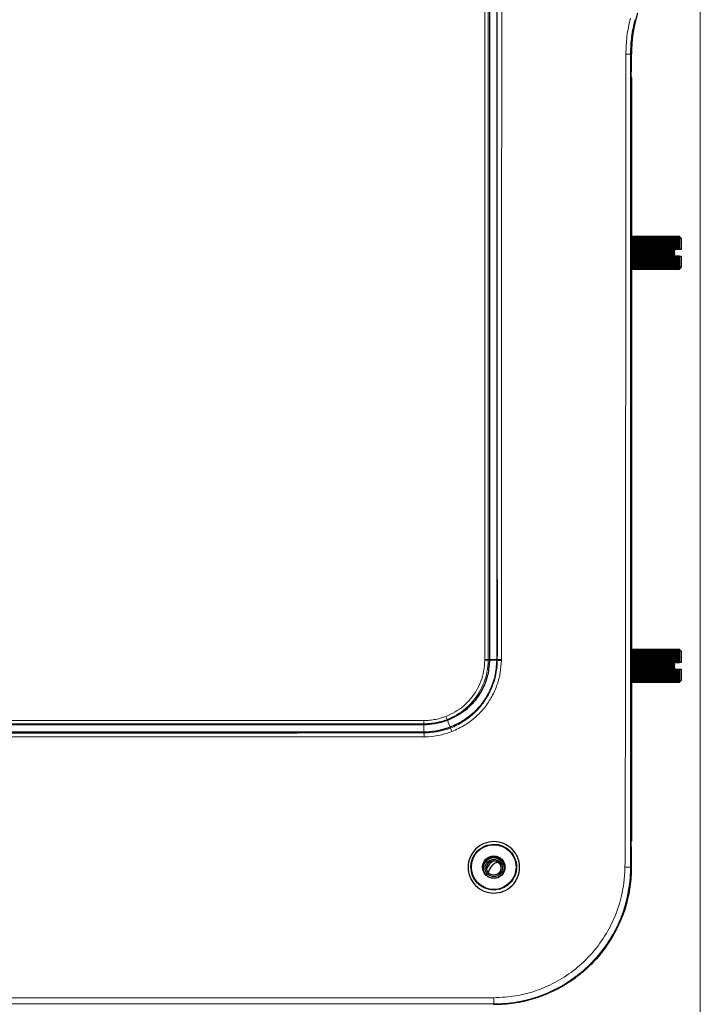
# Model space of a CAD drawing. Header units: millimetres. Extents: x 0 to 1118, y 0 to 864.
# Tile 54 of 117: x 266 to 305, y 611 to 668. Entities that reach past the tile are written whole.
import ezdxf

# ---------------------------------------------------------------- set-up
doc = ezdxf.new("R2010")
doc.units = ezdxf.units.MM
doc.styles.add('SLDTEXTSTYLE0', font='TXT', dxfattribs={"width": 0.75})
doc.dimstyles.new('SLDDIMSTYLE0', dxfattribs={"dimtxt": 3.175, "dimasz": 3.302, "dimexe": 0, "dimexo": 0.0625, "dimgap": 0.79375, "dimtad": 0, "dimtih": 1, "dimtoh": 1, "dimdec": 1, "dimlfac": 5, "dimrnd": 1e-09, "dimzin": 4, "dimdsep": 46, "dimtxsty": 'SLDTEXTSTYLE0', "dimsah": 1, "dimcen": 0.09, "dimadec": 0, "dimazin": 1, "dimtfac": 1, "dimtdec": 1, "dimtofl": 0, "dimtmove": 0, "dimatfit": 3, "dimfxl": 1, "dimfrac": 2, "dimtolj": 1, "dimtzin": 12, "dimarcsym": 0})

# ---------------------------------------------------------------- blocks, each defined once
blk = doc.blocks.new('_D_15')
at = {"color": 7, "linetype": 'Continuous', "lineweight": 0}
for p, q in [((305.474, 691.135), (305.474, 581.8)), ((169.471, 617.635), (169.471, 581.8)), ((235.111, 587.495), (234.143, 587.495)), ((234.143, 587.495), (234.143, 582.455)), ((245.667, 587.495), (246.635, 587.495)), ((246.635, 587.495), (246.635, 582.455)), ((169.471, 584.975), (221.973, 584.975)), ((305.474, 584.975), (248.248, 584.975)), ((234.143, 582.455), (235.111, 582.455)), ((246.635, 582.455), (245.667, 582.455))]:
    blk.add_line(p, q, dxfattribs=at)
at = {"color": 7, "linetype": 'Continuous', "lineweight": 18}
for points in [[(169.471, 584.975), (172.773, 584.467), (172.773, 585.483)], [(305.474, 584.975), (302.172, 585.483), (302.172, 584.467)]]:
    blk.add_solid(points, dxfattribs=at)
at = {"color": 7, "linetype": 'Continuous', "lineweight": 18, "char_height": 3.175, "attachment_point": 1, "style": 'SLDTEXTSTYLE0'}
for s, insert in [('680.0', (222.619, 586.548)), ('26.77', (235.111, 586.548))]:
    blk.add_mtext(s, dxfattribs=dict(at, insert=insert))

msp = doc.modelspace()

# ---------------------------------------------------------------- linework, layer by layer
at = {"color": 7, "linetype": 'Continuous', "lineweight": 18}
for p, q in [((301.4165, 666.1541), (301.464, 666.1541)), ((301.464, 666.1543), (301.4674, 666.1543)), ((293.1428, 630.9295), (293.2214, 630.9416)), ((293.1433, 630.9687), (293.2219, 630.9815)), ((293.2214, 630.9416), (293.6462, 630.9338)), ((293.2219, 630.9815), (293.6467, 630.9776)), ((293.6462, 630.9338), (293.675, 630.925)), ((293.6467, 630.9776), (293.6755, 630.9691)), ((289.4101, 627.2358), (289.4105, 627.1735)), ((289.4105, 627.1735), (289.4129, 626.7482)), ((290.7553, 627.4861), (290.7829, 627.4286)), ((290.7829, 627.4286), (290.9352, 627.0315)), ((289.4129, 626.7482), (289.4131, 626.7001)), ((289.4131, 626.7001), (289.4131, 626.7001)), ((290.9352, 627.0315), (290.9484, 626.9859)), ((301.4172, 618.9049), (301.464, 618.9049)), ((301.464, 618.9037), (301.4674, 618.9037)), ((293.4674, 610.9547), (293.4674, 610.9084))]:
    msp.add_line(p, q, dxfattribs=at)
at = {"color": 7, "linetype": 'Continuous', "lineweight": 25}
for p, q in [((301.464, 618.9049), (301.464, 666.1541)), ((301.4674, 665.1172), (301.4674, 666.1543)), ((301.464, 665.1171), (301.4674, 665.1172)), ((301.464, 664.8067), (301.4674, 664.8032)), ((301.4674, 664.8032), (301.4674, 620.4067)), ((304.2674, 655.5541), (301.4674, 655.5541)), ((301.4674, 655.5524), (304.2674, 655.5524)), ((304.2674, 655.5435), (301.4674, 655.5435)), ((301.4674, 655.5384), (304.2674, 655.5384)), ((304.2674, 655.5205), (301.4674, 655.5205)), ((301.4674, 655.5122), (304.2674, 655.5122)), ((304.2674, 655.4857), (301.4674, 655.4857)), ((301.4674, 655.4741), (304.2674, 655.4741)), ((304.2674, 655.4394), (301.4674, 655.4394)), ((301.4674, 655.4247), (304.2674, 655.4247)), ((304.2674, 655.3822), (301.4674, 655.3822)), ((301.4674, 655.3647), (304.2674, 655.3647)), ((304.2674, 655.3148), (301.4674, 655.3148)), ((301.4674, 655.2947), (304.2674, 655.2947)), ((304.2674, 655.2382), (301.4674, 655.2382)), ((301.4674, 655.2157), (304.2674, 655.2157)), ((304.2674, 655.5524), (304.2674, 655.5541)), ((304.2674, 655.5384), (304.2674, 655.5435)), ((304.2674, 655.5122), (304.2674, 655.5205)), ((304.2674, 655.4741), (304.2674, 655.4857)), ((304.2674, 655.4247), (304.2674, 655.4394)), ((304.2674, 655.3647), (304.2674, 655.3822)), ((304.2674, 655.2947), (304.2674, 655.3148)), ((304.2674, 655.2157), (304.2674, 655.2382)), ((304.3674, 655.4549), (304.2871, 655.5353)), ((304.3674, 655.4549), (304.3674, 654.8049)), ((304.2674, 655.1534), (301.4674, 655.1534)), ((301.4674, 655.1288), (304.2674, 655.1288)), ((304.2674, 655.0614), (301.4674, 655.0614)), ((301.4674, 655.0351), (304.2674, 655.0351)), ((304.2674, 654.9634), (301.4674, 654.9634)), ((301.4674, 654.9357), (304.2674, 654.9357)), ((304.2674, 654.8608), (301.4674, 654.8608)), ((301.4674, 654.832), (304.2674, 654.832)), ((303.9674, 654.7549), (301.4674, 654.7549)), ((301.4674, 654.7254), (303.9674, 654.7254)), ((303.9674, 654.6469), (301.4674, 654.6469)), ((303.9674, 654.7549), (303.9674, 654.7949)), ((303.9674, 654.7549), (303.9674, 654.7254)), ((303.9674, 654.6469), (303.9674, 654.7254)), ((303.9674, 654.6469), (303.9674, 654.6172)), ((304.285, 654.8049), (303.9774, 654.8049)), ((304.2674, 655.1288), (304.2674, 655.1534)), ((304.2674, 655.0351), (304.2674, 655.0614)), ((304.2674, 654.9357), (304.2674, 654.9634)), ((304.2674, 654.832), (304.2674, 654.8608)), ((304.3674, 654.8049), (304.285, 654.8049)), ((301.4674, 654.6172), (303.9674, 654.6172)), ((303.9674, 654.5385), (301.4674, 654.5385)), ((301.4674, 654.5088), (303.9674, 654.5088)), ((303.9674, 654.4309), (301.4674, 654.4309)), ((301.4674, 654.4017), (304.2674, 654.4017)), ((304.2674, 654.3256), (301.4674, 654.3256)), ((301.4674, 654.2973), (304.2674, 654.2973)), ((304.2674, 654.2239), (301.4674, 654.2239)), ((301.4674, 654.1968), (304.2674, 654.1968)), ((304.2674, 654.1272), (301.4674, 654.1272)), ((301.4674, 654.1017), (304.2674, 654.1017)), ((303.9674, 654.5385), (303.9674, 654.6172)), ((303.9674, 654.5385), (303.9674, 654.5088)), ((303.9674, 654.4309), (303.9674, 654.5088)), ((303.9674, 654.4309), (303.9674, 654.4149)), ((304.2674, 654.4049), (303.9774, 654.4049)), ((304.2674, 654.4017), (304.2674, 654.4049)), ((304.2674, 654.4049), (304.3674, 654.4049)), ((304.2674, 654.2973), (304.2674, 654.3256)), ((304.2674, 654.1968), (304.2674, 654.2239)), ((304.2674, 654.1017), (304.2674, 654.1272)), ((304.3674, 654.4049), (304.3674, 653.7549)), ((304.2674, 654.0367), (301.4674, 654.0367)), ((301.4674, 654.0131), (304.2674, 654.0131)), ((304.2674, 653.9536), (301.4674, 653.9536)), ((301.4674, 653.9323), (304.2674, 653.9323)), ((304.2674, 653.879), (301.4674, 653.879)), ((301.4674, 653.8602), (304.2674, 653.8602)), ((304.2674, 653.8139), (301.4674, 653.8139)), ((301.4674, 653.7978), (304.2674, 653.7978)), ((304.2674, 653.7591), (301.4674, 653.7591)), ((301.4674, 653.746), (304.2674, 653.746)), ((304.2674, 653.7153), (301.4674, 653.7153)), ((301.4674, 653.7053), (304.2674, 653.7053)), ((304.2674, 653.6831), (301.4674, 653.6831)), ((301.4674, 653.6764), (304.2674, 653.6764)), ((304.2674, 653.663), (301.4674, 653.663)), ((301.4674, 653.6596), (304.2674, 653.6596)), ((304.2674, 653.6551), (301.4674, 653.6551)), ((304.2674, 654.0131), (304.2674, 654.0367)), ((304.2674, 653.9323), (304.2674, 653.9536)), ((304.2674, 653.8602), (304.2674, 653.879)), ((304.2674, 653.7978), (304.2674, 653.8139)), ((304.2674, 653.746), (304.2674, 653.7591)), ((304.2674, 653.6549), (304.3674, 653.7549)), ((304.2674, 653.7053), (304.2674, 653.7153)), ((304.2674, 653.6764), (304.2674, 653.6831)), ((304.2674, 653.6596), (304.2674, 653.663)), ((304.2674, 653.6551), (304.2674, 653.6549)), ((301.4674, 631.5548), (304.2674, 631.5548)), ((304.2674, 631.5503), (301.4674, 631.5503)), ((301.4674, 631.5469), (304.2674, 631.5469)), ((304.2674, 631.5335), (301.4674, 631.5335)), ((301.4674, 631.5268), (304.2674, 631.5268)), ((304.2674, 631.5046), (301.4674, 631.5046)), ((301.4674, 631.4946), (304.2674, 631.4946)), ((304.2674, 631.4639), (301.4674, 631.4639)), ((301.4674, 631.4508), (304.2674, 631.4508)), ((304.2674, 631.4121), (301.4674, 631.4121)), ((301.4674, 631.396), (304.2674, 631.396)), ((304.2674, 631.3497), (301.4674, 631.3497)), ((301.4674, 631.3309), (304.2674, 631.3309)), ((304.2674, 631.2776), (301.4674, 631.2776)), ((301.4674, 631.2563), (304.2674, 631.2563)), ((304.2674, 631.1968), (301.4674, 631.1968)), ((301.4674, 631.1732), (304.2674, 631.1732)), ((304.3674, 631.4549), (304.2674, 631.5549)), ((304.2674, 631.5548), (304.2674, 631.5549)), ((304.2674, 631.5469), (304.2674, 631.5503)), ((304.2674, 631.5268), (304.2674, 631.5335)), ((304.2674, 631.4946), (304.2674, 631.5046)), ((304.2674, 631.4508), (304.2674, 631.4639)), ((304.2674, 631.396), (304.2674, 631.4121)), ((304.2674, 631.3309), (304.2674, 631.3497)), ((304.2674, 631.2563), (304.2674, 631.2776)), ((304.2674, 631.2776), (304.2732, 631.2776)), ((304.2674, 631.1732), (304.2674, 631.1968)), ((304.3674, 631.4549), (304.3674, 630.8049)), ((304.2674, 631.1082), (301.4674, 631.1082)), ((301.4674, 631.0827), (304.2674, 631.0827)), ((304.2674, 631.0131), (301.4674, 631.0131)), ((301.4674, 630.986), (304.2674, 630.986)), ((304.2674, 630.9126), (301.4674, 630.9126)), ((301.4674, 630.8843), (304.2674, 630.8843)), ((304.2674, 630.8082), (301.4674, 630.8082)), ((301.4674, 630.779), (303.9674, 630.779)), ((303.9674, 630.7011), (301.4674, 630.7011)), ((301.4674, 630.6714), (303.9674, 630.6714)), ((303.9674, 630.7949), (303.9674, 630.779)), ((303.9674, 630.7011), (303.9674, 630.779)), ((303.9674, 630.7011), (303.9674, 630.6714)), ((303.9674, 630.5927), (303.9674, 630.6714)), ((303.9774, 630.8049), (304.2674, 630.8049)), ((304.2674, 631.0827), (304.2674, 631.1082)), ((304.2674, 630.986), (304.2674, 631.0131)), ((304.2674, 630.8843), (304.2674, 630.9126)), ((304.2674, 630.8049), (304.2674, 630.8082)), ((304.3674, 630.8049), (304.2674, 630.8049)), ((303.9674, 630.5927), (301.4674, 630.5927)), ((301.4674, 630.5629), (303.9674, 630.5629)), ((303.9674, 630.4845), (301.4674, 630.4845)), ((301.4674, 630.455), (303.9674, 630.455)), ((304.2674, 630.3779), (301.4674, 630.3779)), ((301.4674, 630.3491), (304.2674, 630.3491)), ((304.2674, 630.2742), (301.4674, 630.2742)), ((301.4674, 630.2465), (304.2674, 630.2465)), ((304.2674, 630.1748), (301.4674, 630.1748)), ((301.4674, 630.1485), (304.2674, 630.1485)), ((304.2674, 630.0811), (301.4674, 630.0811)), ((301.4674, 630.0565), (304.2674, 630.0565)), ((303.9674, 630.5927), (303.9674, 630.5629)), ((303.9674, 630.4845), (303.9674, 630.5629)), ((303.9674, 630.4845), (303.9674, 630.455)), ((303.9674, 630.4149), (303.9674, 630.455)), ((303.9774, 630.4049), (304.285, 630.4049)), ((304.2674, 630.3491), (304.2674, 630.3779)), ((304.2674, 630.2465), (304.2674, 630.2742)), ((304.2674, 630.1485), (304.2674, 630.1748)), ((304.2674, 630.0565), (304.2674, 630.0811)), ((304.285, 630.4049), (304.3674, 630.4049)), ((304.3674, 630.4049), (304.3674, 629.7549)), ((304.2674, 629.9941), (301.4674, 629.9941)), ((301.4674, 629.9717), (304.2674, 629.9717)), ((304.2674, 629.9152), (301.4674, 629.9152)), ((301.4674, 629.8951), (304.2674, 629.8951)), ((304.2674, 629.8452), (301.4674, 629.8452)), ((301.4674, 629.8277), (304.2674, 629.8277)), ((304.2674, 629.7852), (301.4674, 629.7852)), ((301.4674, 629.7705), (304.2674, 629.7705)), ((304.2674, 629.7358), (301.4674, 629.7358)), ((301.4674, 629.7242), (304.2674, 629.7242)), ((304.2674, 629.6977), (301.4674, 629.6977)), ((301.4674, 629.6893), (304.2674, 629.6893)), ((304.2674, 629.6715), (301.4674, 629.6715)), ((301.4674, 629.6664), (304.2674, 629.6664)), ((304.2674, 629.6575), (301.4674, 629.6575)), ((301.4674, 629.6558), (304.2674, 629.6558)), ((304.2674, 629.9717), (304.2674, 629.9941)), ((304.2674, 629.8951), (304.2674, 629.9152)), ((304.2674, 629.8277), (304.2674, 629.8452)), ((304.2674, 629.7705), (304.2674, 629.7852)), ((304.2674, 629.7242), (304.2674, 629.7358)), ((304.2674, 629.6893), (304.2674, 629.6977)), ((304.2674, 629.6664), (304.2674, 629.6715)), ((304.2674, 629.6558), (304.2674, 629.6575)), ((304.2871, 629.6746), (304.3674, 629.7549)), ((301.4674, 620.4067), (301.464, 620.4032)), ((301.4674, 620.0927), (301.464, 620.0928)), ((301.4674, 618.9037), (301.4674, 620.0927)), ((292.8294, 618.8549), (292.8464, 618.7086))]:
    msp.add_line(p, q, dxfattribs=at)
at = {"color": 7, "linetype": 'Continuous', "lineweight": 18, "flags": 128}
for points in [[(301.1472, 666.1541), (301.2031, 666.1541), (301.2547, 666.1541), (301.3008, 666.1541), (301.3403, 666.1541), (301.3722, 666.1541), (301.3959, 666.1541), (301.4108, 666.1541), (301.4165, 666.1541)], [(235.4674, 627.4246), (235.8674, 627.4246), (237.4674, 627.4246), (243.8674, 627.4246), (269.4674, 627.4246), (269.7889, 627.4246), (289.4096, 627.4246)], [(289.4101, 627.2358), (286.77, 627.2358), (276.2095, 627.2358), (255.8385, 627.2358), (248.668, 627.2358), (238.1076, 627.2358), (235.4674, 627.2358)], [(293.4674, 610.9547), (274.2246, 610.9547), (254.9817, 610.9547), (235.4674, 610.9547), (234.6674, 610.9547), (231.4674, 610.9547), (218.6674, 610.9547), (198.0674, 610.9547), (177.4674, 610.9547)]]:
    msp.add_lwpolyline(points, dxfattribs=at)
at = {"color": 7, "linetype": 'Continuous', "lineweight": 25, "flags": 128}
for points in [[(289.4105, 627.1735), (271.0706, 627.1735), (259.2029, 627.1735), (247.3352, 627.1735), (235.4674, 627.1735)], [(289.4129, 626.7482), (271.0706, 626.7482), (259.2029, 626.7482), (247.3352, 626.7482), (235.4674, 626.7482)]]:
    msp.add_lwpolyline(points, dxfattribs=at)
at = {"color": 7, "linetype": 'Continuous', "lineweight": 25}
for centre, radius in [((293.4674, 618.9049), 1.3), ((293.4674, 618.9049), 0.6513), ((293.4674, 618.8549), 0.6), ((293.4674, 618.8549), 0.5), ((293.4674, 618.8549), 0.42)]:
    msp.add_circle(centre, radius, dxfattribs=at)
for centre, radius, start, end in [((309.4674, 666.1541), 8.0034, 162.64419, 180), ((309.4662, 666.1543), 7.9988, 162.64407, 180), ((293.4674, 618.8549), 0.638, 346.74258, 180), ((293.9674, 618.4049), 1, 119.54785, 157.39159), ((293.9674, 618.4049), 0.84, 108.31849, 167.70709)]:
    msp.add_arc(centre, radius, start, end, dxfattribs=at)
at = {"color": 7, "linetype": 'Continuous', "lineweight": 18}
for centre, radius, start, end in [((293.017, 632.9644), 2.0388, 268.04934, 273.53692), ((292.9987, 633.0059), 2.0423, 268.57815, 274.05789), ((293.8914, 633.4721), 2.5563, 265.14268, 270.47534), ((293.8682, 633.3811), 2.4197, 265.43295, 271.06722), ((295.1275, 629.3284), 4.7444, 200.56256, 202.84855), ((296.257, 628.8396), 5.623, 199.24781, 201.51074), ((301.1614, 624.7392), 5.8399, 269.34824, 272.50968), ((263.2376, 611.2326), 30.2312, 359.47312, 0.1495)]:
    msp.add_arc(centre, radius, start, end, dxfattribs=at)
for points, knots in [([(292.9481, 630.9642), (292.948, 631.8835), (292.9474, 636.4798), (292.948, 644.7551), (292.948, 655.7912), (292.9481, 666.8292), (292.9481, 677.868), (292.9481, 688.9067), (292.948, 700.2498), (292.9479, 709.9042), (292.9478, 717.8705), (292.9478, 721.853), (292.9478, 723.8443)], [0, 0, 0, 0, 0.0297059, 0.1485272, 0.2673486, 0.3861699, 0.5049912, 0.6238126, 0.7426339, 0.8713106, 0.9356546, 1, 1, 1, 1]), ([(293.143, 723.8404), (293.143, 723.8404), (293.1634, 721.8493), (293.1337, 717.8663), (293.1484, 709.9005), (293.1415, 700.2468), (293.1437, 688.9053), (293.1432, 677.8679), (293.1433, 666.8305), (293.1431, 655.794), (293.1432, 644.7592), (293.1426, 636.4845), (293.1432, 631.8883), (293.1433, 630.9687)], [0, 0, 0, 0, 0.0000001, 0.0643524, 0.1287061, 0.2573781, 0.3761951, 0.495012, 0.613829, 0.7326459, 0.8514628, 0.9702798, 1, 1, 1, 1]), ([(293.9129, 723.8494), (293.9137, 722.9295), (293.9172, 718.3301), (293.9223, 710.0496), (293.9268, 699.0069), (293.9293, 687.9628), (293.9301, 676.918), (293.9292, 665.8732), (293.9264, 654.5316), (293.9222, 644.8833), (293.9174, 636.9277), (293.9146, 632.9504), (293.9132, 630.9618)], [0, 0, 0, 0, 0.0297218, 0.1486038, 0.2674857, 0.3863673, 0.5052489, 0.6241305, 0.7430121, 0.8715007, 0.9357497, 1, 1, 1, 1]), ([(301.1472, 666.1541), (301.1583, 666.5037), (301.1807, 667.2093), (301.3342, 667.8963), (301.4116, 668.2429)], [0, 0, 0, 0, 0.4955763, 1, 1, 1, 1]), ([(301.6707, 668.1548), (301.5973, 667.8289), (301.4492, 667.1711), (301.4274, 666.4952), (301.4165, 666.1541)], [0, 0, 0, 0, 0.4954917, 1, 1, 1, 1]), ([(301.101, 619.2817), (301.101, 619.2817), (301.103, 619.6738), (301.1146, 622.1385), (301.119, 632.8927), (301.1418, 648.1246), (301.1458, 661.284), (301.1472, 666.1541)], [0, 0, 0, 0, 0.0000003, 0.0250999, 0.1577512, 0.6883021, 1, 1, 1, 1]), ([(290.6853, 627.662), (290.8664, 627.7421), (291.2287, 627.9023), (291.7108, 628.2528), (292.1286, 628.6729), (292.4737, 629.1584), (292.7311, 629.698), (292.9066, 630.2932), (292.9336, 630.7098), (292.9476, 630.9268)], [0, 0, 0, 0, 0.1406898, 0.281383, 0.4212867, 0.5611956, 0.7033845, 0.8455618, 1, 1, 1, 1]), ([(293.1428, 630.9295), (293.1428, 630.9295), (293.139, 630.7014), (293.0948, 630.2653), (292.9178, 629.6373), (292.6451, 629.0705), (292.2813, 628.555), (291.8425, 628.1125), (291.3302, 627.7458), (290.9529, 627.5619), (290.7553, 627.4861), (290.7553, 627.4861)], [0, 0, 0, 0, 0.0000027, 0.15403, 0.2941998, 0.4385833, 0.5765487, 0.7183938, 0.8571734, 0.9999973, 1, 1, 1, 1]), ([(290.9484, 626.9859), (290.9484, 626.9859), (291.207, 627.0851), (291.6683, 627.3173), (292.2737, 627.7733), (292.7689, 628.2999), (293.1768, 628.9127), (293.4611, 629.5695), (293.6343, 630.2482), (293.6714, 630.6978), (293.675, 630.925), (293.675, 630.925)], [0, 0, 0, 0, 0.00000236, 0.16348826, 0.30252504, 0.44556482, 0.58810331, 0.7350505, 0.8658658, 0.99999764, 1, 1, 1, 1]), ([(293.9127, 630.9159), (293.8978, 630.6798), (293.868, 630.2077), (293.6795, 629.4971), (293.3744, 628.806), (292.948, 628.1623), (292.4214, 627.6099), (291.7888, 627.1209), (291.2923, 626.8976), (291.0257, 626.7777)], [0, 0, 0, 0, 0.1324465, 0.2648928, 0.4098071, 0.5547111, 0.6956313, 0.8365642, 1, 1, 1, 1]), ([(292.9476, 630.9268), (292.9477, 630.9308), (292.9478, 630.9391), (292.948, 630.9515), (292.948, 630.96), (292.9481, 630.9642)], [0, 0, 0, 0, 0.3225581, 0.6612775, 1, 1, 1, 1]), ([(293.1433, 630.9687), (293.1433, 630.9687), (293.1432, 630.9643), (293.1432, 630.9554), (293.143, 630.9423), (293.1429, 630.9337), (293.1428, 630.9295)], [0, 0, 0, 0, 0.0003058, 0.33981447, 0.67755426, 1, 1, 1, 1]), ([(293.675, 630.925), (293.675, 630.925), (293.6751, 630.9315), (293.6752, 630.9421), (293.6754, 630.9568), (293.6755, 630.965), (293.6755, 630.9691), (293.6755, 630.9691)], [0, 0, 0, 0, 0.0002719, 0.4436923, 0.7217552, 0.9997281, 1, 1, 1, 1]), ([(293.9132, 630.9618), (293.9132, 630.9575), (293.9131, 630.949), (293.9129, 630.9337), (293.9128, 630.9226), (293.9127, 630.9159)], [0, 0, 0, 0, 0.2788876, 0.5577771, 1, 1, 1, 1]), ([(289.4096, 627.4246), (289.4929, 627.4269), (289.6933, 627.4324), (290.009, 627.4718), (290.3534, 627.5457), (290.5746, 627.6232), (290.6853, 627.662)], [0, 0, 0, 0, 0.1916677, 0.4610831, 0.7305414, 1, 1, 1, 1]), ([(289.4096, 627.4246), (289.4096, 627.4191), (289.4096, 627.3963), (289.4098, 627.3519), (289.4099, 627.2984), (289.41, 627.2541), (289.4101, 627.2419), (289.4101, 627.2358)], [0, 0, 0, 0, 0.06214096, 0.25383555, 0.50255704, 0.75127792, 1, 1, 1, 1]), ([(290.7553, 627.4861), (290.7553, 627.4861), (290.6399, 627.4419), (290.4044, 627.365), (290.0423, 627.2851), (289.7092, 627.2441), (289.4981, 627.2383), (289.4101, 627.2358)], [0, 0, 0, 0, 0.0000087, 0.2694867, 0.5393748, 0.808088, 1, 1, 1, 1]), ([(235.4674, 626.6983), (235.6008, 626.6983), (236.2674, 626.6983), (239.0674, 626.6983), (250.2674, 626.6983), (261.0413, 626.6983), (276.2232, 626.6983), (282.8717, 626.6992), (289.4131, 626.7001)], [0, 0, 0, 0, 0.0074149, 0.0370744, 0.1557123, 0.630264, 0.6362236, 1, 1, 1, 1]), ([(289.4131, 626.7001), (289.4131, 626.7001), (289.4926, 626.7006), (289.7939, 626.7096), (290.3141, 626.7811), (290.7414, 626.9065), (290.9484, 626.9859), (290.9484, 626.9859)], [0, 0, 0, 0, 0.0000076, 0.1520885, 0.5761511, 0.9999924, 1, 1, 1, 1]), ([(289.4131, 626.7001), (289.4132, 626.694), (289.4134, 626.6819), (289.4137, 626.6375), (289.4141, 626.5796), (289.4143, 626.529), (289.4144, 626.4949), (289.4145, 626.4833), (289.4145, 626.4776)], [0, 0, 0, 0, 0.221229, 0.4424579, 0.6636873, 0.8849174, 0.9436486, 1, 1, 1, 1]), ([(291.0257, 626.7777), (290.8042, 626.7046), (290.3614, 626.5583), (289.8135, 626.4856), (289.4976, 626.4793), (289.4145, 626.4776)], [0, 0, 0, 0, 0.4243892, 0.8484288, 1, 1, 1, 1]), ([(289.4145, 626.4776), (282.8726, 626.4784), (266.2643, 626.4803), (249.162, 626.4794), (237.7215, 626.4794), (236.3475, 626.4794), (235.4674, 626.4794)], [0, 0, 0, 0, 0.3637928, 0.9235921, 0.951061, 1, 1, 1, 1]), ([(301.095, 618.8997), (301.0969, 619.027), (301.0988, 619.1543), (301.101, 619.2817), (301.101, 619.2817)], [0, 0, 0, 0, 0.9999686, 1, 1, 1, 1]), ([(301.4172, 618.9049), (301.4172, 618.9049), (301.4172, 618.6144), (301.3848, 618.0293), (301.216, 617.0172), (300.8606, 615.8793), (300.2505, 614.6876), (299.4431, 613.6037), (298.4723, 612.6795), (297.3498, 611.924), (296.1269, 611.3722), (294.8169, 611.0323), (293.9209, 610.9546), (293.4674, 610.9547), (293.4674, 610.9547)], [0, 0, 0, 0, 0.00000096, 0.06987365, 0.14060632, 0.24634795, 0.35516764, 0.46101342, 0.56993208, 0.67591233, 0.78496135, 0.89094875, 0.99999904, 1, 1, 1, 1]), ([(293.4686, 611.3115), (293.8957, 611.3341), (294.7498, 611.3791), (295.9951, 611.7128), (297.1671, 612.2389), (298.2361, 612.9536), (299.1679, 613.8385), (299.9417, 614.8639), (300.5319, 616.0053), (300.8783, 617.0836), (301.0564, 618.0559), (301.082, 618.6154), (301.095, 618.8997)], [0, 0, 0, 0, 0.10745138, 0.21490514, 0.322326, 0.42975643, 0.5370819, 0.64441589, 0.75175071, 0.85909113, 0.92840466, 1, 1, 1, 1]), ([(177.4663, 611.3115), (181.5652, 611.3112), (189.7631, 611.3106), (209.0968, 611.311), (224.5983, 611.3108), (237.0674, 611.3108), (242.6674, 611.3109), (254.8676, 611.3093), (269.4346, 611.318), (283.1683, 611.2986), (290.0352, 611.3072), (293.4686, 611.3115)], [0, 0, 0, 0, 0.1060052, 0.2120105, 0.5, 0.5068964, 0.534482, 0.6448246, 0.8224123, 0.9112063, 1, 1, 1, 1])]:
    msp.add_open_spline(points, degree=3, knots=knots, dxfattribs=at)
at = {"color": 7, "linetype": 'Continuous', "lineweight": 25}
for points, knots in [([(293.2216, 723.8279), (293.2216, 722.9749), (293.2216, 721.2691), (293.2216, 718.223), (293.2216, 713.6375), (293.2216, 705.6353), (293.2216, 695.1617), (293.2216, 683.2698), (293.2216, 671.8371), (293.2216, 660.403), (293.2216, 649.4227), (293.2217, 640.9348), (293.2215, 634.9396), (293.2218, 632.301), (293.2219, 630.9815)], [0, 0, 0, 0, 0.0275731, 0.0551409, 0.098461, 0.1757773, 0.3137404, 0.4368534, 0.5599435, 0.6830531, 0.8062284, 0.9147063, 0.9573443, 1, 1, 1, 1]), ([(293.6464, 723.8329), (293.6464, 722.9791), (293.6464, 721.2719), (293.6464, 718.2243), (293.6464, 713.6381), (293.6464, 705.6357), (293.6464, 695.162), (293.6464, 683.2699), (293.6464, 671.837), (293.6464, 660.4027), (293.6464, 649.4221), (293.6465, 640.9337), (293.6464, 634.9374), (293.6466, 632.2978), (293.6467, 630.9776)], [0, 0, 0, 0, 0.0275974, 0.0551834, 0.0985, 0.1758101, 0.3137621, 0.4368636, 0.5599453, 0.6830485, 0.8062103, 0.9146795, 0.9573292, 1, 1, 1, 1]), ([(293.6755, 630.9691), (293.6755, 630.9691), (293.6889, 632.9572), (293.6663, 636.9334), (293.6739, 644.8875), (293.6664, 654.5344), (293.6662, 665.8745), (293.665, 676.918), (293.6663, 687.9615), (293.6655, 699.0043), (293.6771, 710.0456), (293.6552, 718.3244), (293.684, 722.9225), (293.6752, 723.8416), (293.6752, 723.8416)], [0, 0, 0, 0, 0.0000001, 0.0642437, 0.1284881, 0.2569814, 0.3758677, 0.494754, 0.6136403, 0.7325266, 0.8514128, 0.9702991, 0.9999999, 1, 1, 1, 1]), ([(301.4165, 666.1541), (301.4165, 661.2842), (301.4165, 648.1248), (301.4169, 632.8933), (301.4169, 622.0134), (301.4171, 619.423), (301.4172, 618.9049)], [0, 0, 0, 0, 0.3092099, 0.8355251, 0.9671041, 1, 1, 1, 1]), ([(304.2674, 655.5541), (304.2716, 655.5502), (304.2787, 655.5433), (304.285, 655.5373), (304.2876, 655.5348), (304.2872, 655.5352), (304.2871, 655.5353)], [0, 0, 0, 0, 0.3999673, 0.6882986, 0.9308408, 1, 1, 1, 1]), ([(304.2674, 655.5435), (304.2715, 655.5399), (304.2786, 655.5339), (304.2852, 655.5292), (304.2879, 655.5281), (304.2871, 655.5302), (304.2831, 655.5354), (304.2763, 655.5431), (304.2702, 655.5496), (304.2674, 655.5524)], [0, 0, 0, 0, 0.1999987, 0.3441753, 0.4654556, 0.587046, 0.703013, 0.8683664, 1, 1, 1, 1]), ([(304.2674, 655.5205), (304.2715, 655.5175), (304.2786, 655.5123), (304.2852, 655.5092), (304.2879, 655.5096), (304.2871, 655.513), (304.2831, 655.5196), (304.2763, 655.5283), (304.2702, 655.5353), (304.2674, 655.5384)], [0, 0, 0, 0, 0.1999987, 0.3441753, 0.4654556, 0.587046, 0.703013, 0.8683664, 1, 1, 1, 1]), ([(304.2674, 655.4857), (304.2715, 655.4832), (304.2786, 655.4789), (304.2852, 655.4774), (304.2879, 655.4793), (304.2871, 655.4841), (304.2831, 655.4919), (304.2763, 655.5016), (304.2702, 655.5089), (304.2674, 655.5122)], [0, 0, 0, 0, 0.1999987, 0.3441753, 0.4654556, 0.587046, 0.703013, 0.8683664, 1, 1, 1, 1]), ([(304.2674, 655.4394), (304.2715, 655.4374), (304.2786, 655.4341), (304.2852, 655.4343), (304.2879, 655.4376), (304.2871, 655.4436), (304.2831, 655.4526), (304.2763, 655.4631), (304.2702, 655.4707), (304.2674, 655.4741)], [0, 0, 0, 0, 0.1999987, 0.3441753, 0.4654556, 0.587046, 0.703013, 0.8683664, 1, 1, 1, 1]), ([(304.2674, 655.3822), (304.2715, 655.3808), (304.2786, 655.3785), (304.2852, 655.3803), (304.2879, 655.3851), (304.2871, 655.3923), (304.2831, 655.4023), (304.2763, 655.4135), (304.2702, 655.4213), (304.2674, 655.4247)], [0, 0, 0, 0, 0.1999987, 0.3441753, 0.4654556, 0.587046, 0.703013, 0.8683664, 1, 1, 1, 1]), ([(304.2674, 655.3148), (304.2715, 655.3141), (304.2786, 655.3128), (304.2852, 655.3163), (304.2879, 655.3223), (304.2871, 655.3307), (304.2831, 655.3415), (304.2763, 655.3533), (304.2702, 655.3612), (304.2674, 655.3647)], [0, 0, 0, 0, 0.1999987, 0.3441753, 0.4654556, 0.587046, 0.703013, 0.8683664, 1, 1, 1, 1]), ([(304.2674, 655.2382), (304.2715, 655.2381), (304.2786, 655.2379), (304.2852, 655.2429), (304.2879, 655.2503), (304.2871, 655.2596), (304.2831, 655.2712), (304.2763, 655.2833), (304.2702, 655.2912), (304.2674, 655.2947)], [0, 0, 0, 0, 0.1999987, 0.3441753, 0.4654556, 0.587046, 0.703013, 0.8683664, 1, 1, 1, 1]), ([(304.2674, 655.1534), (304.2715, 655.1539), (304.2786, 655.1547), (304.2852, 655.1613), (304.2879, 655.1698), (304.2871, 655.1799), (304.2831, 655.1922), (304.2763, 655.2046), (304.2702, 655.2123), (304.2674, 655.2157)], [0, 0, 0, 0, 0.1999987, 0.3441753, 0.4654556, 0.587046, 0.703013, 0.8683664, 1, 1, 1, 1]), ([(303.9674, 654.7949), (303.9675, 654.7961), (303.9678, 654.7983), (303.9694, 654.8012), (303.9719, 654.8035), (303.9747, 654.8048), (303.9767, 654.8049), (303.9774, 654.8049)], [0, 0, 0, 0, 0.21130774, 0.42260248, 0.63469437, 0.84917693, 1, 1, 1, 1]), ([(304.2674, 655.0614), (304.2715, 655.0625), (304.2786, 655.0644), (304.2852, 655.0724), (304.2879, 655.082), (304.2871, 655.0928), (304.2831, 655.1055), (304.2763, 655.118), (304.2702, 655.1255), (304.2674, 655.1288)], [0, 0, 0, 0, 0.1999987, 0.3441753, 0.4654556, 0.587046, 0.703013, 0.8683664, 1, 1, 1, 1]), ([(304.2674, 654.9634), (304.2715, 654.9651), (304.2786, 654.9681), (304.2852, 654.9774), (304.2879, 654.9879), (304.2871, 654.9994), (304.2831, 655.0123), (304.2763, 655.0247), (304.2702, 655.0319), (304.2674, 655.0351)], [0, 0, 0, 0, 0.1999987, 0.3441753, 0.4654556, 0.587046, 0.703013, 0.8683664, 1, 1, 1, 1]), ([(304.2674, 654.8608), (304.2715, 654.8631), (304.2786, 654.867), (304.2852, 654.8775), (304.2879, 654.8888), (304.2871, 654.9007), (304.2831, 654.9138), (304.2763, 654.9259), (304.2702, 654.9327), (304.2674, 654.9357)], [0, 0, 0, 0, 0.1999987, 0.3441753, 0.4654556, 0.587046, 0.703013, 0.8683664, 1, 1, 1, 1]), ([(304.285, 654.8049), (304.2828, 654.8102), (304.2783, 654.8208), (304.2711, 654.8282), (304.2674, 654.832)], [0, 0, 0, 0, 0.4884171, 1, 1, 1, 1]), ([(303.9774, 654.4049), (303.9763, 654.4051), (303.9741, 654.4053), (303.9712, 654.4069), (303.9689, 654.4094), (303.9676, 654.4122), (303.9675, 654.4141), (303.9674, 654.4149)], [0, 0, 0, 0, 0.208894, 0.4177131, 0.6286654, 0.844073, 1, 1, 1, 1]), ([(304.2674, 654.3256), (304.2715, 654.3301), (304.2786, 654.338), (304.2852, 654.3523), (304.2879, 654.3652), (304.2871, 654.3769), (304.2831, 654.388), (304.2763, 654.3966), (304.2702, 654.4002), (304.2674, 654.4017)], [0, 0, 0, 0, 0.1999987, 0.3441753, 0.4654556, 0.587046, 0.703013, 0.8683664, 1, 1, 1, 1]), ([(304.2674, 654.2239), (304.2715, 654.2287), (304.2786, 654.2371), (304.2852, 654.2516), (304.2879, 654.2644), (304.2871, 654.2756), (304.2831, 654.2859), (304.2763, 654.2933), (304.2702, 654.2961), (304.2674, 654.2973)], [0, 0, 0, 0, 0.1999987, 0.3441753, 0.4654556, 0.587046, 0.703013, 0.8683664, 1, 1, 1, 1]), ([(304.2674, 654.1272), (304.2715, 654.1323), (304.2786, 654.141), (304.2852, 654.1556), (304.2879, 654.168), (304.2871, 654.1785), (304.2831, 654.1878), (304.2763, 654.1941), (304.2702, 654.196), (304.2674, 654.1968)], [0, 0, 0, 0, 0.1999987, 0.3441753, 0.4654556, 0.587046, 0.703013, 0.8683664, 1, 1, 1, 1]), ([(304.2674, 654.0367), (304.2715, 654.0419), (304.2786, 654.051), (304.2852, 654.0654), (304.2879, 654.0773), (304.2871, 654.0871), (304.2831, 654.0952), (304.2763, 654.1003), (304.2702, 654.1013), (304.2674, 654.1017)], [0, 0, 0, 0, 0.1999987, 0.3441753, 0.4654556, 0.587046, 0.703013, 0.8683664, 1, 1, 1, 1]), ([(304.2674, 653.9536), (304.2715, 653.959), (304.2786, 653.9682), (304.2852, 653.9822), (304.2879, 653.9935), (304.2871, 654.0023), (304.2831, 654.0093), (304.2763, 654.013), (304.2702, 654.0131), (304.2674, 654.0131)], [0, 0, 0, 0, 0.1999987, 0.3441753, 0.4654556, 0.587046, 0.703013, 0.8683664, 1, 1, 1, 1]), ([(304.2674, 653.879), (304.2715, 653.8844), (304.2786, 653.8937), (304.2852, 653.9072), (304.2879, 653.9177), (304.2871, 653.9255), (304.2831, 653.9311), (304.2763, 653.9335), (304.2702, 653.9326), (304.2674, 653.9323)], [0, 0, 0, 0, 0.1999987, 0.3441753, 0.4654556, 0.587046, 0.703013, 0.8683664, 1, 1, 1, 1]), ([(304.2674, 653.8139), (304.2715, 653.8193), (304.2786, 653.8285), (304.2852, 653.8413), (304.2879, 653.8508), (304.2871, 653.8575), (304.2831, 653.8617), (304.2763, 653.8627), (304.2702, 653.8609), (304.2674, 653.8602)], [0, 0, 0, 0, 0.1999987, 0.3441753, 0.4654556, 0.587046, 0.703013, 0.8683664, 1, 1, 1, 1]), ([(304.2674, 653.7591), (304.2715, 653.7643), (304.2786, 653.7734), (304.2852, 653.7853), (304.2879, 653.7937), (304.2871, 653.7992), (304.2831, 653.802), (304.2763, 653.8015), (304.2702, 653.799), (304.2674, 653.7978)], [0, 0, 0, 0, 0.1999987, 0.3441753, 0.4654556, 0.587046, 0.703013, 0.8683664, 1, 1, 1, 1]), ([(304.2674, 653.7153), (304.2715, 653.7204), (304.2786, 653.7291), (304.2852, 653.74), (304.2879, 653.7473), (304.2871, 653.7514), (304.2831, 653.7528), (304.2763, 653.7509), (304.2702, 653.7475), (304.2674, 653.746)], [0, 0, 0, 0, 0.1999987, 0.3441753, 0.4654556, 0.587046, 0.703013, 0.8683664, 1, 1, 1, 1]), ([(304.2674, 653.6831), (304.2715, 653.6879), (304.2786, 653.6963), (304.2852, 653.706), (304.2879, 653.712), (304.2871, 653.7148), (304.2831, 653.7147), (304.2763, 653.7114), (304.2702, 653.7072), (304.2674, 653.7053)], [0, 0, 0, 0, 0.1999987, 0.3441753, 0.4654556, 0.587046, 0.703013, 0.8683664, 1, 1, 1, 1]), ([(304.2674, 653.663), (304.2715, 653.6675), (304.2786, 653.6753), (304.2852, 653.6837), (304.2879, 653.6883), (304.2871, 653.6898), (304.2831, 653.6881), (304.2763, 653.6835), (304.2702, 653.6786), (304.2674, 653.6764)], [0, 0, 0, 0, 0.1999987, 0.3441753, 0.4654556, 0.587046, 0.703013, 0.8683664, 1, 1, 1, 1]), ([(304.2674, 653.6551), (304.2715, 653.6592), (304.2786, 653.6664), (304.2852, 653.6734), (304.2879, 653.6767), (304.2871, 653.6767), (304.2831, 653.6736), (304.2763, 653.6677), (304.2702, 653.662), (304.2674, 653.6596)], [0, 0, 0, 0, 0.1999987, 0.3441753, 0.4654556, 0.587046, 0.703013, 0.8683664, 1, 1, 1, 1]), ([(304.2674, 631.5503), (304.2715, 631.5466), (304.2786, 631.5402), (304.2852, 631.5346), (304.2879, 631.5328), (304.2871, 631.5342), (304.2831, 631.5387), (304.2763, 631.5459), (304.2702, 631.5521), (304.2674, 631.5548)], [0, 0, 0, 0, 0.1999987, 0.3441753, 0.4654556, 0.587046, 0.703013, 0.8683664, 1, 1, 1, 1]), ([(304.2674, 631.5335), (304.2715, 631.5302), (304.2786, 631.5246), (304.2852, 631.5207), (304.2879, 631.5203), (304.2871, 631.5231), (304.2831, 631.529), (304.2763, 631.5372), (304.2702, 631.544), (304.2674, 631.5469)], [0, 0, 0, 0, 0.1999987, 0.3441753, 0.4654556, 0.587046, 0.703013, 0.8683664, 1, 1, 1, 1]), ([(304.2674, 631.5046), (304.2715, 631.5018), (304.2786, 631.4971), (304.2852, 631.4948), (304.2879, 631.4959), (304.2871, 631.5), (304.2831, 631.5072), (304.2763, 631.5165), (304.2702, 631.5236), (304.2674, 631.5268)], [0, 0, 0, 0, 0.1999987, 0.3441753, 0.4654556, 0.587046, 0.703013, 0.8683664, 1, 1, 1, 1]), ([(304.2674, 631.4639), (304.2715, 631.4617), (304.2786, 631.4579), (304.2852, 631.4572), (304.2879, 631.4598), (304.2871, 631.4653), (304.2831, 631.4737), (304.2763, 631.4838), (304.2702, 631.4913), (304.2674, 631.4946)], [0, 0, 0, 0, 0.1999987, 0.3441753, 0.4654556, 0.587046, 0.703013, 0.8683664, 1, 1, 1, 1]), ([(304.2674, 631.4121), (304.2715, 631.4104), (304.2786, 631.4076), (304.2852, 631.4086), (304.2879, 631.4127), (304.2871, 631.4193), (304.2831, 631.4288), (304.2763, 631.4397), (304.2702, 631.4474), (304.2674, 631.4508)], [0, 0, 0, 0, 0.1999987, 0.3441753, 0.4654556, 0.587046, 0.703013, 0.8683664, 1, 1, 1, 1]), ([(304.2674, 631.3497), (304.2715, 631.3487), (304.2786, 631.3469), (304.2852, 631.3495), (304.2879, 631.3549), (304.2871, 631.3627), (304.2831, 631.3732), (304.2763, 631.3847), (304.2702, 631.3925), (304.2674, 631.396)], [0, 0, 0, 0, 0.1999987, 0.3441753, 0.4654556, 0.587046, 0.703013, 0.8683664, 1, 1, 1, 1]), ([(304.279, 631.2776), (304.2812, 631.2787), (304.2853, 631.2806), (304.2878, 631.2875), (304.2871, 631.2962), (304.2831, 631.3075), (304.2763, 631.3195), (304.2702, 631.3274), (304.2674, 631.3309)], [0, 0, 0, 0, 0.1802204, 0.3318205, 0.4838083, 0.6287668, 0.8354583, 1, 1, 1, 1]), ([(304.2674, 631.1968), (304.2715, 631.197), (304.2786, 631.1973), (304.2852, 631.2031), (304.2879, 631.211), (304.2871, 631.2208), (304.2831, 631.2327), (304.2763, 631.245), (304.2702, 631.2528), (304.2674, 631.2563)], [0, 0, 0, 0, 0.1999987, 0.3441753, 0.4654556, 0.587046, 0.703013, 0.8683664, 1, 1, 1, 1]), ([(304.2674, 631.1082), (304.2715, 631.109), (304.2786, 631.1104), (304.2852, 631.1177), (304.2879, 631.1267), (304.2871, 631.1373), (304.2831, 631.1497), (304.2763, 631.1622), (304.2702, 631.1698), (304.2674, 631.1732)], [0, 0, 0, 0, 0.1999987, 0.3441753, 0.4654556, 0.587046, 0.703013, 0.8683664, 1, 1, 1, 1]), ([(293.2214, 630.9416), (293.1999, 630.6593), (293.1568, 630.0945), (292.8594, 629.2904), (292.3752, 628.5318), (291.6875, 627.8577), (291.0842, 627.5715), (290.7829, 627.4286)], [0, 0, 0, 0, 0.1867975, 0.3738373, 0.5604135, 0.7804258, 1, 1, 1, 1]), ([(293.6462, 630.9338), (293.6223, 630.621), (293.5743, 629.9941), (293.2438, 629.1025), (292.7731, 628.3591), (292.2106, 627.7768), (291.6127, 627.332), (291.161, 627.1317), (290.9352, 627.0315)], [0, 0, 0, 0, 0.1861681, 0.3730983, 0.5595957, 0.7065509, 0.8532741, 1, 1, 1, 1]), ([(293.2219, 630.9815), (293.2218, 630.974), (293.2217, 630.9607), (293.2215, 630.9474), (293.2214, 630.9416)], [0, 0, 0, 0, 0.5599994, 1, 1, 1, 1]), ([(293.6467, 630.9776), (293.6466, 630.9695), (293.6465, 630.9548), (293.6463, 630.9402), (293.6462, 630.9338)], [0, 0, 0, 0, 0.5599995, 1, 1, 1, 1]), ([(303.9674, 630.7949), (303.9676, 630.7961), (303.9678, 630.7984), (303.9696, 630.8014), (303.9722, 630.8037), (303.975, 630.8048), (303.9768, 630.8049), (303.9774, 630.8049)], [0, 0, 0, 0, 0.2204776, 0.4410177, 0.6595944, 0.8736924, 1, 1, 1, 1]), ([(304.2674, 631.0131), (304.2715, 631.0145), (304.2786, 631.0169), (304.2852, 631.0256), (304.2879, 631.0356), (304.2871, 631.0468), (304.2831, 631.0597), (304.2763, 631.0721), (304.2702, 631.0795), (304.2674, 631.0827)], [0, 0, 0, 0, 0.1999987, 0.3441753, 0.4654556, 0.587046, 0.703013, 0.8683664, 1, 1, 1, 1]), ([(304.2674, 630.9126), (304.2715, 630.9146), (304.2786, 630.918), (304.2852, 630.928), (304.2879, 630.9389), (304.2871, 630.9506), (304.2831, 630.9637), (304.2763, 630.9759), (304.2702, 630.9829), (304.2674, 630.986)], [0, 0, 0, 0, 0.1999987, 0.3441753, 0.4654556, 0.587046, 0.703013, 0.8683664, 1, 1, 1, 1]), ([(304.2674, 630.8082), (304.2715, 630.8107), (304.2786, 630.8151), (304.2852, 630.8262), (304.2879, 630.8378), (304.2871, 630.8499), (304.2831, 630.863), (304.2763, 630.8749), (304.2702, 630.8814), (304.2674, 630.8843)], [0, 0, 0, 0, 0.1999987, 0.3441753, 0.4654556, 0.587046, 0.703013, 0.8683664, 1, 1, 1, 1]), ([(303.9774, 630.4049), (303.9763, 630.4051), (303.9741, 630.4053), (303.9711, 630.407), (303.9688, 630.4095), (303.9676, 630.4123), (303.9675, 630.4142), (303.9674, 630.4149)], [0, 0, 0, 0, 0.2140216, 0.4280082, 0.6427876, 0.8568181, 1, 1, 1, 1]), ([(304.2674, 630.3779), (304.2716, 630.3822), (304.2788, 630.3897), (304.2831, 630.4004), (304.285, 630.4049)], [0, 0, 0, 0, 0.5794574, 1, 1, 1, 1]), ([(304.2674, 630.2742), (304.2715, 630.2789), (304.2786, 630.287), (304.2852, 630.3015), (304.2879, 630.3143), (304.2871, 630.3258), (304.2831, 630.3365), (304.2763, 630.3446), (304.2702, 630.3477), (304.2674, 630.3491)], [0, 0, 0, 0, 0.1999987, 0.3441753, 0.4654556, 0.587046, 0.703013, 0.8683664, 1, 1, 1, 1]), ([(304.2674, 630.1748), (304.2715, 630.1798), (304.2786, 630.1884), (304.2852, 630.2029), (304.2879, 630.2155), (304.2871, 630.2264), (304.2831, 630.2362), (304.2763, 630.2432), (304.2702, 630.2454), (304.2674, 630.2465)], [0, 0, 0, 0, 0.1999987, 0.3441753, 0.4654556, 0.587046, 0.703013, 0.8683664, 1, 1, 1, 1]), ([(304.2674, 630.0811), (304.2715, 630.0863), (304.2786, 630.0952), (304.2852, 630.1097), (304.2879, 630.1219), (304.2871, 630.132), (304.2831, 630.1408), (304.2763, 630.1465), (304.2702, 630.1479), (304.2674, 630.1485)], [0, 0, 0, 0, 0.1999987, 0.3441753, 0.4654556, 0.587046, 0.703013, 0.8683664, 1, 1, 1, 1]), ([(304.2674, 629.9941), (304.2715, 629.9995), (304.2786, 630.0086), (304.2852, 630.0229), (304.2879, 630.0345), (304.2871, 630.0438), (304.2831, 630.0514), (304.2763, 630.0558), (304.2702, 630.0563), (304.2674, 630.0565)], [0, 0, 0, 0, 0.1999987, 0.3441753, 0.4654556, 0.587046, 0.703013, 0.8683664, 1, 1, 1, 1]), ([(304.2674, 629.9152), (304.2715, 629.9206), (304.2786, 629.9299), (304.2852, 629.9437), (304.2879, 629.9545), (304.2871, 629.9629), (304.2831, 629.9692), (304.2763, 629.9722), (304.2702, 629.9718), (304.2674, 629.9717)], [0, 0, 0, 0, 0.1999987, 0.3441753, 0.4654556, 0.587046, 0.703013, 0.8683664, 1, 1, 1, 1]), ([(304.2674, 629.8452), (304.2715, 629.8506), (304.2786, 629.8599), (304.2852, 629.8731), (304.2879, 629.8831), (304.2871, 629.8903), (304.2831, 629.8953), (304.2763, 629.8969), (304.2702, 629.8956), (304.2674, 629.8951)], [0, 0, 0, 0, 0.1999987, 0.3441753, 0.4654556, 0.587046, 0.703013, 0.8683664, 1, 1, 1, 1]), ([(304.2674, 629.7852), (304.2715, 629.7905), (304.2786, 629.7996), (304.2852, 629.812), (304.2879, 629.821), (304.2871, 629.8271), (304.2831, 629.8306), (304.2763, 629.8308), (304.2702, 629.8287), (304.2674, 629.8277)], [0, 0, 0, 0, 0.1999987, 0.3441753, 0.4654556, 0.587046, 0.703013, 0.8683664, 1, 1, 1, 1]), ([(304.2674, 629.7358), (304.2715, 629.7409), (304.2786, 629.7498), (304.2852, 629.7613), (304.2879, 629.7692), (304.2871, 629.774), (304.2831, 629.7761), (304.2763, 629.7749), (304.2702, 629.7719), (304.2674, 629.7705)], [0, 0, 0, 0, 0.1999987, 0.3441753, 0.4654556, 0.587046, 0.703013, 0.8683664, 1, 1, 1, 1]), ([(304.2674, 629.6977), (304.2715, 629.7027), (304.2786, 629.7112), (304.2852, 629.7216), (304.2879, 629.7282), (304.2871, 629.7317), (304.2831, 629.7323), (304.2763, 629.7297), (304.2702, 629.7259), (304.2674, 629.7242)], [0, 0, 0, 0, 0.1999987, 0.3441753, 0.4654556, 0.587046, 0.703013, 0.8683664, 1, 1, 1, 1]), ([(304.2674, 629.6715), (304.2715, 629.6762), (304.2786, 629.6843), (304.2852, 629.6933), (304.2879, 629.6987), (304.2871, 629.7008), (304.2831, 629.6999), (304.2763, 629.696), (304.2702, 629.6914), (304.2674, 629.6893)], [0, 0, 0, 0, 0.1999987, 0.3441753, 0.4654556, 0.587046, 0.703013, 0.8683664, 1, 1, 1, 1]), ([(304.2674, 629.6575), (304.2715, 629.6618), (304.2786, 629.6693), (304.2852, 629.677), (304.2879, 629.681), (304.2871, 629.6817), (304.2831, 629.6793), (304.2763, 629.6741), (304.2702, 629.6688), (304.2674, 629.6664)], [0, 0, 0, 0, 0.1999987, 0.3441753, 0.4654556, 0.587046, 0.703013, 0.8683664, 1, 1, 1, 1]), ([(304.2871, 629.6746), (304.2871, 629.6746), (304.287, 629.6745), (304.283, 629.6707), (304.2763, 629.6643), (304.2702, 629.6584), (304.2674, 629.6558)], [0, 0, 0, 0, 0.1740296, 0.4059811, 0.7367129, 1, 1, 1, 1]), ([(290.7829, 627.4286), (290.5329, 627.3477), (290.0858, 627.2032), (289.6171, 627.1825), (289.4105, 627.1735)], [0, 0, 0, 0, 0.5593727, 1, 1, 1, 1]), ([(290.9352, 627.0315), (290.6575, 626.9417), (290.1616, 626.7812), (289.6416, 626.7583), (289.4129, 626.7482)], [0, 0, 0, 0, 0.56008082, 1, 1, 1, 1]), ([(294.9602, 619.0717), (294.9654, 619.0104), (294.9873, 618.7555), (294.8881, 618.3013), (294.5582, 617.8021), (294.0554, 617.4726), (293.4666, 617.3543), (292.8794, 617.4769), (292.3807, 617.8083), (292.0539, 618.3085), (291.9358, 618.8935), (292.0573, 619.4785), (292.3886, 619.9768), (292.8901, 620.3092), (293.4808, 620.425), (294.069, 620.3026), (294.5635, 619.9713), (294.8661, 619.5249), (294.9329, 619.2029), (294.9602, 619.0717)], [0, 0, 0, 0, 0.0197702, 0.0822321, 0.1447227, 0.2072173, 0.2697116, 0.332208, 0.394694, 0.4571585, 0.5195945, 0.5820094, 0.6444171, 0.7069124, 0.7697371, 0.8322278, 0.8946656, 0.9570859, 1, 1, 1, 1]), ([(294.7826, 619.0685), (294.759, 619.1846), (294.7009, 619.4703), (294.4755, 619.7983), (294.1997, 620.0238), (293.8907, 620.1835), (293.4649, 620.2663), (293.0385, 620.1837), (292.7297, 620.0205), (292.4705, 619.8096), (292.2743, 619.5279), (292.1625, 619.1989), (292.1208, 618.8374), (292.2076, 618.3912), (292.4555, 618.0177), (292.7307, 617.7931), (293.0391, 617.632), (293.4618, 617.5493), (293.9672, 617.6441), (294.4093, 617.926), (294.6652, 618.2932), (294.7727, 618.633), (294.7996, 618.8688), (294.7873, 619.0138), (294.7826, 619.0685)], [0, 0, 0, 0, 0.0427299, 0.1052498, 0.1392126, 0.1714465, 0.2303407, 0.2922416, 0.3237484, 0.3555359, 0.4120965, 0.4448639, 0.480565, 0.5430284, 0.6054672, 0.6387889, 0.6707815, 0.7305277, 0.7904072, 0.851834, 0.9149262, 0.9472911, 0.9801111, 1, 1, 1, 1]), ([(301.464, 618.9049), (301.463, 618.8103), (301.4599, 618.5262), (301.4247, 618.0534), (301.3443, 617.4904), (301.2239, 616.9346), (301.0647, 616.3885), (300.867, 615.8552), (300.6315, 615.3375), (300.3598, 614.8378), (300.0534, 614.3586), (299.714, 613.9022), (299.3432, 613.471), (298.9425, 613.0674), (298.5138, 612.6935), (298.0598, 612.351), (297.5827, 612.0413), (297.085, 611.7661), (296.655, 611.5668), (296.2151, 611.3911), (295.7662, 611.2392), (295.2159, 611.0954), (294.6482, 610.9899), (294.0644, 610.9214), (293.6668, 610.9127), (293.4674, 610.9084)], [0, 0, 0, 0, 0.0226158, 0.0678688, 0.1131214, 0.1583739, 0.2036266, 0.2488797, 0.2941331, 0.3393859, 0.3846384, 0.4298909, 0.4751438, 0.5203972, 0.5656502, 0.6109029, 0.6561553, 0.701408, 0.7466611, 0.7692768, 0.8145299, 0.8597826, 0.9050351, 0.9523853, 1, 1, 1, 1])]:
    msp.add_open_spline(points, degree=3, knots=knots, dxfattribs=at)

# ---------------------------------------------------------------- dimensions: what is measured, and where the dimension line sits
at = {"color": 7, "linetype": 'Continuous', "lineweight": 18}
dim = msp.add_linear_dim(base=(305.474, 584.9749), p1=(169.4709, 618.9049), p2=(305.474, 692.4049), dimstyle='SLDDIMSTYLE0', dxfattribs=at)
dim.commit()
dim.dimension.update_dxf_attribs({"geometry": '_D_15', "text_midpoint": (235.1106, 584.9749), "dimtype": 160})

doc.saveas('drawing.dxf')
